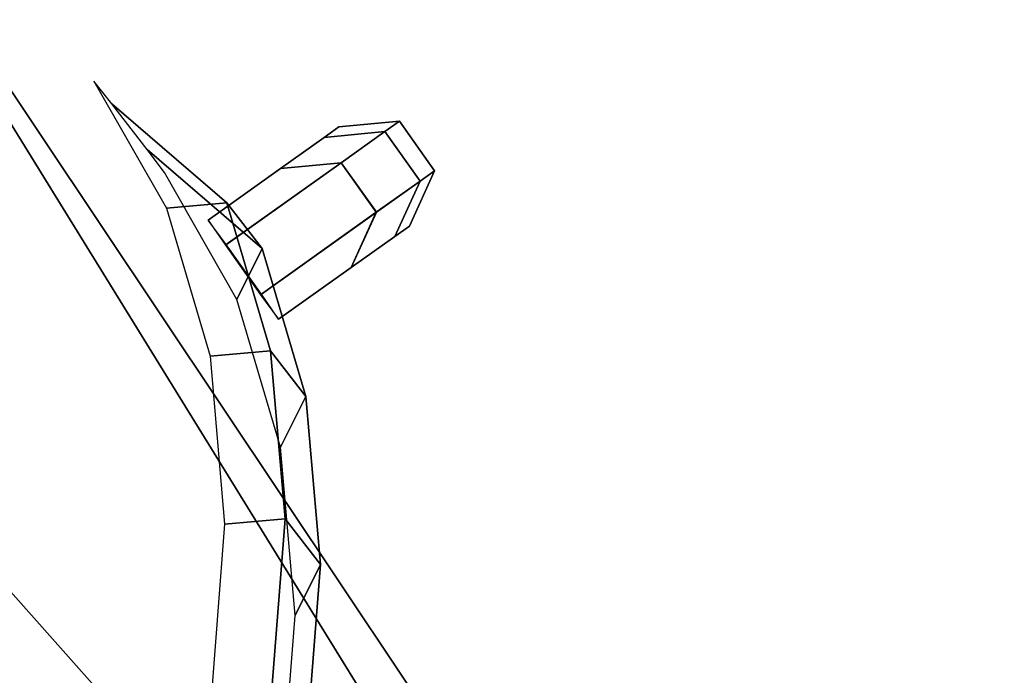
# Model space of a CAD drawing. Header units: inches. Extents: x 0 to 23, y -70 to 0.
# Tile 80 of 107: x 22.8776 to 22.9619, y -10.2314 to -10.1753. Entities that reach past the tile are written whole.
import ezdxf

# ---------------------------------------------------------------- set-up
doc = ezdxf.new("R2010")
doc.units = ezdxf.units.IN
doc.header["$MEASUREMENT"] = 0
doc.layers.add('A-FURN-3-ST', color=151, linetype='Continuous')
doc.layers.add('A-FURN-3-STITCH', color=15, linetype='Continuous')

msp = doc.modelspace()

# ---------------------------------------------------------------- meshes
at = {"layer": 'A-FURN-3-ST'}
mesh = msp.add_polyface(dxfattribs=at)
corners = [(22.96194, -10.308665, 17.452559), (22.96194, -10.308665, 5.452559), (22.853553, -10.146453, 17.452559), (22.853553, -10.146453, 5.452559), (22.691342, -10.038067, 17.452559), (22.691342, -10.038067, 5.452559), (22.5, -10.000006, 17.452559), (22.5, -10.000006, 5.452559), (22.5, -10.038067, 5.261217), (22.652482, -10.03742, 5.339583), (22.814282, -10.112624, 5.418483), (22.849097, -10.193032, 5.268445), (22.958116, -10.315811, 5.373804), (22.958116, -10.421252, 5.268363), (22.849097, -10.315893, 5.145585), (22.652482, -10.387031, 4.989972), (22.5, -10.308665, 4.990619), (22.686932, -10.238562, 5.06954), (22.5, -10.146453, 5.099005), (22.686932, -10.116988, 5.191115), (22.814282, -10.465931, 5.065176), (22.849097, -10.315893, 17.759533), (22.958116, -10.421252, 17.636754), (22.958116, -10.315811, 17.531313), (22.849097, -10.193032, 17.636673), (22.814282, -10.112624, 17.486634), (22.652482, -10.03742, 17.565534), (22.5, -10.038067, 17.6439), (22.686932, -10.116988, 17.714003), (22.5, -10.146453, 17.806112), (22.686932, -10.238562, 17.835577), (22.5, -10.308665, 17.914498), (22.652482, -10.387031, 17.915145), (22.814282, -10.465931, 17.839941), (0.5, -10.038067, 5.261217), (0.5, -10.146453, 5.099005), (0.5, -10.308665, 4.990619), (0.5, -10.308665, 17.914498), (22.5, -10.500006, 17.952559), (0.5, -10.146453, 17.806112), (0.5, -10.038067, 17.6439), (0.5, -10.000006, 17.452559)]
mesh.append_faces([[corners[k] for k in face] for face in [(0, 1, 2), (2, 1, 3), (2, 3, 4), (4, 3, 5), (4, 5, 6), (6, 5, 7), (8, 7, 9), (9, 7, 5), (9, 5, 10), (10, 5, 3), (10, 3, 11), (11, 3, 12), (11, 12, 13, 14), (1, 12, 3), (15, 16, 17), (17, 16, 18), (17, 18, 19), (19, 18, 8), (19, 8, 9), (19, 9, 10, 11), (19, 11, 14, 17), (17, 14, 20, 15), (21, 22, 23, 24), (24, 23, 2), (2, 23, 0), (24, 2, 25), (25, 2, 4), (25, 4, 26), (26, 4, 6), (26, 6, 27), (26, 27, 28), (28, 27, 29), (28, 29, 30), (30, 29, 31), (30, 31, 32), (30, 32, 33, 21), (30, 21, 24, 28), (28, 24, 25, 26), (34, 7, 8), (35, 8, 18), (36, 18, 16), (37, 38, 31), (39, 31, 29), (40, 29, 27), (41, 27, 6), (6, 7, 41)]])
at = {"layer": 'A-FURN-3-STITCH'}
mesh = msp.add_polymesh((7, 4), dxfattribs=at)
for k, corner in enumerate([(22.88395, -10.271087, 17.668481), (22.885438, -10.273055, 17.667648), (22.888458, -10.276963, 17.665997), (22.889992, -10.278901, 17.665177), (22.890162, -10.25208, 17.634879), (22.895346, -10.251624, 17.635072), (22.898367, -10.255531, 17.63342), (22.896203, -10.259894, 17.631575), (22.893905, -10.234506, 17.60015), (22.899088, -10.23405, 17.600343), (22.902109, -10.237957, 17.598691), (22.899946, -10.24232, 17.596847), (22.895156, -10.218473, 17.564509), (22.900339, -10.218017, 17.564702), (22.90336, -10.221924, 17.56305), (22.901197, -10.226287, 17.561206), (22.893907, -10.204079, 17.528175), (22.899091, -10.203623, 17.528368), (22.902112, -10.20753, 17.526716), (22.899949, -10.211893, 17.524871), (22.890167, -10.191413, 17.491371), (22.895351, -10.190957, 17.491564), (22.898372, -10.194864, 17.489912), (22.896208, -10.199227, 17.488068), (22.883958, -10.180553, 17.454324), (22.88551, -10.182479, 17.45351), (22.888531, -10.186386, 17.451858), (22.89, -10.188367, 17.451021)]):
    mesh.set_mesh_vertex(divmod(k, 4), corner)
mesh = msp.add_polymesh((7, 4), dxfattribs=at)
for k, corner in enumerate([(22.893734, -10.192446, 5.988582), (22.895222, -10.194584, 5.988582), (22.898242, -10.198825, 5.988582), (22.899776, -10.20093, 5.988582), (22.899946, -10.188023, 5.950231), (22.90513, -10.187528, 5.950232), (22.908151, -10.191769, 5.950232), (22.905987, -10.196506, 5.950231), (22.903689, -10.185357, 5.911401), (22.908873, -10.184862, 5.911401), (22.911893, -10.189104, 5.911401), (22.90973, -10.193841, 5.911401), (22.90494, -10.184467, 5.872329), (22.910124, -10.183971, 5.87233), (22.913144, -10.188213, 5.87233), (22.910981, -10.19295, 5.872329), (22.903691, -10.185356, 5.833258), (22.908875, -10.18486, 5.833258), (22.911896, -10.189102, 5.833258), (22.909733, -10.193839, 5.833258), (22.899951, -10.188019, 5.794427), (22.905135, -10.187524, 5.794427), (22.908156, -10.191766, 5.794427), (22.905992, -10.196503, 5.794427), (22.893742, -10.192441, 5.756076), (22.895294, -10.194532, 5.756076), (22.898315, -10.198774, 5.756076), (22.899784, -10.200924, 5.756076)]):
    mesh.set_mesh_vertex(divmod(k, 4), corner)
mesh = msp.add_polymesh((7, 4), dxfattribs=at)
for k, corner in enumerate([(22.893734, -10.192446, 6.291829), (22.895222, -10.194584, 6.291829), (22.898242, -10.198825, 6.291829), (22.899776, -10.20093, 6.291829), (22.899946, -10.188023, 6.253478), (22.90513, -10.187528, 6.253478), (22.908151, -10.191769, 6.253478), (22.905987, -10.196506, 6.253478), (22.903689, -10.185357, 6.214647), (22.908873, -10.184862, 6.214648), (22.911893, -10.189104, 6.214648), (22.90973, -10.193841, 6.214647), (22.90494, -10.184467, 6.175576), (22.910124, -10.183971, 6.175576), (22.913144, -10.188213, 6.175576), (22.910981, -10.19295, 6.175576), (22.903691, -10.185356, 6.136505), (22.908875, -10.18486, 6.136505), (22.911896, -10.189102, 6.136505), (22.909733, -10.193839, 6.136505), (22.899951, -10.188019, 6.097674), (22.905135, -10.187524, 6.097674), (22.908156, -10.191766, 6.097674), (22.905992, -10.196503, 6.097674), (22.893742, -10.192441, 6.059322), (22.895294, -10.194532, 6.059322), (22.898315, -10.198774, 6.059322), (22.899784, -10.200924, 6.059322)]):
    mesh.set_mesh_vertex(divmod(k, 4), corner)
mesh = msp.add_polymesh((7, 4), dxfattribs=at)
for k, corner in enumerate([(22.893734, -10.192446, 6.595075), (22.895222, -10.194584, 6.595075), (22.898242, -10.198825, 6.595075), (22.899776, -10.20093, 6.595075), (22.899946, -10.188023, 6.556724), (22.90513, -10.187528, 6.556725), (22.908151, -10.191769, 6.556725), (22.905987, -10.196506, 6.556724), (22.903689, -10.185357, 6.517894), (22.908873, -10.184862, 6.517894), (22.911893, -10.189104, 6.517894), (22.90973, -10.193841, 6.517894), (22.90494, -10.184467, 6.478823), (22.910124, -10.183971, 6.478823), (22.913144, -10.188213, 6.478823), (22.910981, -10.19295, 6.478823), (22.903691, -10.185356, 6.439751), (22.908875, -10.18486, 6.439751), (22.911896, -10.189102, 6.439751), (22.909733, -10.193839, 6.439751), (22.899951, -10.188019, 6.40092), (22.905135, -10.187524, 6.40092), (22.908156, -10.191766, 6.40092), (22.905992, -10.196503, 6.40092), (22.893742, -10.192441, 6.362569), (22.895294, -10.194532, 6.362569), (22.898315, -10.198774, 6.362569), (22.899784, -10.200924, 6.362569)]):
    mesh.set_mesh_vertex(divmod(k, 4), corner)
mesh = msp.add_polymesh((7, 4), dxfattribs=at)
for k, corner in enumerate([(22.893734, -10.192446, 6.898322), (22.895222, -10.194584, 6.898322), (22.898242, -10.198825, 6.898322), (22.899776, -10.20093, 6.898322), (22.899946, -10.188023, 6.859971), (22.90513, -10.187528, 6.859971), (22.908151, -10.191769, 6.859971), (22.905987, -10.196506, 6.859971), (22.903689, -10.185357, 6.82114), (22.908873, -10.184862, 6.821141), (22.911893, -10.189104, 6.821141), (22.90973, -10.193841, 6.82114), (22.90494, -10.184467, 6.782069), (22.910124, -10.183971, 6.782069), (22.913144, -10.188213, 6.782069), (22.910981, -10.19295, 6.782069), (22.903691, -10.185356, 6.742998), (22.908875, -10.18486, 6.742998), (22.911896, -10.189102, 6.742998), (22.909733, -10.193839, 6.742998), (22.899951, -10.188019, 6.704167), (22.905135, -10.187524, 6.704167), (22.908156, -10.191766, 6.704167), (22.905992, -10.196503, 6.704167), (22.893742, -10.192441, 6.665815), (22.895294, -10.194532, 6.665815), (22.898315, -10.198774, 6.665815), (22.899784, -10.200924, 6.665815)]):
    mesh.set_mesh_vertex(divmod(k, 4), corner)
mesh = msp.add_polymesh((7, 4), dxfattribs=at)
for k, corner in enumerate([(22.893734, -10.192446, 7.201568), (22.895222, -10.194584, 7.201568), (22.898242, -10.198825, 7.201568), (22.899776, -10.20093, 7.201568), (22.899946, -10.188023, 7.163218), (22.90513, -10.187528, 7.163218), (22.908151, -10.191769, 7.163218), (22.905987, -10.196506, 7.163218), (22.903689, -10.185357, 7.124387), (22.908873, -10.184862, 7.124387), (22.911893, -10.189104, 7.124387), (22.90973, -10.193841, 7.124387), (22.90494, -10.184467, 7.085316), (22.910124, -10.183971, 7.085316), (22.913144, -10.188213, 7.085316), (22.910981, -10.19295, 7.085316), (22.903691, -10.185356, 7.046244), (22.908875, -10.18486, 7.046244), (22.911896, -10.189102, 7.046244), (22.909733, -10.193839, 7.046244), (22.899951, -10.188019, 7.007413), (22.905135, -10.187524, 7.007413), (22.908156, -10.191766, 7.007413), (22.905992, -10.196503, 7.007413), (22.893742, -10.192441, 6.969062), (22.895294, -10.194532, 6.969062), (22.898315, -10.198774, 6.969062), (22.899784, -10.200924, 6.969062)]):
    mesh.set_mesh_vertex(divmod(k, 4), corner)
mesh = msp.add_polymesh((7, 4), dxfattribs=at)
for k, corner in enumerate([(22.893734, -10.192446, 7.504815), (22.895222, -10.194584, 7.504815), (22.898242, -10.198825, 7.504815), (22.899776, -10.20093, 7.504815), (22.899946, -10.188023, 7.466464), (22.90513, -10.187528, 7.466464), (22.908151, -10.191769, 7.466464), (22.905987, -10.196506, 7.466464), (22.903689, -10.185357, 7.427633), (22.908873, -10.184862, 7.427634), (22.911893, -10.189104, 7.427634), (22.90973, -10.193841, 7.427633), (22.90494, -10.184467, 7.388562), (22.910124, -10.183971, 7.388562), (22.913144, -10.188213, 7.388562), (22.910981, -10.19295, 7.388562), (22.903691, -10.185356, 7.349491), (22.908875, -10.18486, 7.349491), (22.911896, -10.189102, 7.349491), (22.909733, -10.193839, 7.349491), (22.899951, -10.188019, 7.31066), (22.905135, -10.187524, 7.31066), (22.908156, -10.191766, 7.31066), (22.905992, -10.196503, 7.31066), (22.893742, -10.192441, 7.272308), (22.895294, -10.194532, 7.272308), (22.898315, -10.198774, 7.272308), (22.899784, -10.200924, 7.272308)]):
    mesh.set_mesh_vertex(divmod(k, 4), corner)
mesh = msp.add_polymesh((7, 4), dxfattribs=at)
for k, corner in enumerate([(22.893734, -10.192446, 7.808061), (22.895222, -10.194584, 7.808061), (22.898242, -10.198825, 7.808061), (22.899776, -10.20093, 7.808061), (22.899946, -10.188023, 7.769711), (22.90513, -10.187528, 7.769711), (22.908151, -10.191769, 7.769711), (22.905987, -10.196506, 7.769711), (22.903689, -10.185357, 7.73088), (22.908873, -10.184862, 7.73088), (22.911893, -10.189104, 7.73088), (22.90973, -10.193841, 7.73088), (22.90494, -10.184467, 7.691809), (22.910124, -10.183971, 7.691809), (22.913144, -10.188213, 7.691809), (22.910981, -10.19295, 7.691809), (22.903691, -10.185356, 7.652737), (22.908875, -10.18486, 7.652737), (22.911896, -10.189102, 7.652737), (22.909733, -10.193839, 7.652737), (22.899951, -10.188019, 7.613906), (22.905135, -10.187524, 7.613906), (22.908156, -10.191766, 7.613906), (22.905992, -10.196503, 7.613906), (22.893742, -10.192441, 7.575555), (22.895294, -10.194532, 7.575555), (22.898315, -10.198774, 7.575555), (22.899784, -10.200924, 7.575555)]):
    mesh.set_mesh_vertex(divmod(k, 4), corner)
mesh = msp.add_polymesh((7, 4), dxfattribs=at)
for k, corner in enumerate([(22.893734, -10.192446, 8.111308), (22.895222, -10.194584, 8.111308), (22.898242, -10.198825, 8.111308), (22.899776, -10.20093, 8.111308), (22.899946, -10.188023, 8.072957), (22.90513, -10.187528, 8.072957), (22.908151, -10.191769, 8.072957), (22.905987, -10.196506, 8.072957), (22.903689, -10.185357, 8.034126), (22.908873, -10.184862, 8.034127), (22.911893, -10.189104, 8.034127), (22.90973, -10.193841, 8.034126), (22.90494, -10.184467, 7.995055), (22.910124, -10.183971, 7.995055), (22.913144, -10.188213, 7.995055), (22.910981, -10.19295, 7.995055), (22.903691, -10.185356, 7.955984), (22.908875, -10.18486, 7.955984), (22.911896, -10.189102, 7.955984), (22.909733, -10.193839, 7.955984), (22.899951, -10.188019, 7.917153), (22.905135, -10.187524, 7.917153), (22.908156, -10.191766, 7.917153), (22.905992, -10.196503, 7.917153), (22.893742, -10.192441, 7.878801), (22.895294, -10.194532, 7.878801), (22.898315, -10.198774, 7.878801), (22.899784, -10.200924, 7.878801)]):
    mesh.set_mesh_vertex(divmod(k, 4), corner)
mesh = msp.add_polymesh((7, 4), dxfattribs=at)
for k, corner in enumerate([(22.893734, -10.192446, 8.414554), (22.895222, -10.194584, 8.414554), (22.898242, -10.198825, 8.414554), (22.899776, -10.20093, 8.414554), (22.899946, -10.188023, 8.376204), (22.90513, -10.187528, 8.376204), (22.908151, -10.191769, 8.376204), (22.905987, -10.196506, 8.376204), (22.903689, -10.185357, 8.337373), (22.908873, -10.184862, 8.337373), (22.911893, -10.189104, 8.337373), (22.90973, -10.193841, 8.337373), (22.90494, -10.184467, 8.298302), (22.910124, -10.183971, 8.298302), (22.913144, -10.188213, 8.298302), (22.910981, -10.19295, 8.298302), (22.903691, -10.185356, 8.25923), (22.908875, -10.18486, 8.25923), (22.911896, -10.189102, 8.25923), (22.909733, -10.193839, 8.25923), (22.899951, -10.188019, 8.220399), (22.905135, -10.187524, 8.220399), (22.908156, -10.191766, 8.220399), (22.905992, -10.196503, 8.220399), (22.893742, -10.192441, 8.182048), (22.895294, -10.194532, 8.182048), (22.898315, -10.198774, 8.182048), (22.899784, -10.200924, 8.182048)]):
    mesh.set_mesh_vertex(divmod(k, 4), corner)
mesh = msp.add_polymesh((7, 4), dxfattribs=at)
for k, corner in enumerate([(22.893734, -10.192446, 8.717801), (22.895222, -10.194584, 8.717801), (22.898242, -10.198825, 8.717801), (22.899776, -10.20093, 8.717801), (22.899946, -10.188023, 8.67945), (22.90513, -10.187528, 8.67945), (22.908151, -10.191769, 8.67945), (22.905987, -10.196506, 8.67945), (22.903689, -10.185357, 8.64062), (22.908873, -10.184862, 8.64062), (22.911893, -10.189104, 8.64062), (22.90973, -10.193841, 8.64062), (22.90494, -10.184467, 8.601548), (22.910124, -10.183971, 8.601548), (22.913144, -10.188213, 8.601548), (22.910981, -10.19295, 8.601548), (22.903691, -10.185356, 8.562477), (22.908875, -10.18486, 8.562477), (22.911896, -10.189102, 8.562477), (22.909733, -10.193839, 8.562477), (22.899951, -10.188019, 8.523646), (22.905135, -10.187524, 8.523646), (22.908156, -10.191766, 8.523646), (22.905992, -10.196503, 8.523646), (22.893742, -10.192441, 8.485294), (22.895294, -10.194532, 8.485294), (22.898315, -10.198774, 8.485294), (22.899784, -10.200924, 8.485294)]):
    mesh.set_mesh_vertex(divmod(k, 4), corner)
mesh = msp.add_polymesh((7, 4), dxfattribs=at)
for k, corner in enumerate([(22.893734, -10.192446, 9.021047), (22.895222, -10.194584, 9.021047), (22.898242, -10.198825, 9.021047), (22.899776, -10.20093, 9.021047), (22.899946, -10.188023, 8.982697), (22.90513, -10.187528, 8.982697), (22.908151, -10.191769, 8.982697), (22.905987, -10.196506, 8.982697), (22.903689, -10.185357, 8.943866), (22.908873, -10.184862, 8.943866), (22.911893, -10.189104, 8.943866), (22.90973, -10.193841, 8.943866), (22.90494, -10.184467, 8.904795), (22.910124, -10.183971, 8.904795), (22.913144, -10.188213, 8.904795), (22.910981, -10.19295, 8.904795), (22.903691, -10.185356, 8.865723), (22.908875, -10.18486, 8.865723), (22.911896, -10.189102, 8.865723), (22.909733, -10.193839, 8.865723), (22.899951, -10.188019, 8.826892), (22.905135, -10.187524, 8.826892), (22.908156, -10.191766, 8.826892), (22.905992, -10.196503, 8.826892), (22.893742, -10.192441, 8.788541), (22.895294, -10.194532, 8.788541), (22.898315, -10.198774, 8.788541), (22.899784, -10.200924, 8.788541)]):
    mesh.set_mesh_vertex(divmod(k, 4), corner)
mesh = msp.add_polymesh((7, 4), dxfattribs=at)
for k, corner in enumerate([(22.893734, -10.192446, 9.324294), (22.895222, -10.194584, 9.324294), (22.898242, -10.198825, 9.324294), (22.899776, -10.20093, 9.324294), (22.899946, -10.188023, 9.285943), (22.90513, -10.187528, 9.285943), (22.908151, -10.191769, 9.285943), (22.905987, -10.196506, 9.285943), (22.903689, -10.185357, 9.247113), (22.908873, -10.184862, 9.247113), (22.911893, -10.189104, 9.247113), (22.90973, -10.193841, 9.247113), (22.90494, -10.184467, 9.208041), (22.910124, -10.183971, 9.208041), (22.913144, -10.188213, 9.208041), (22.910981, -10.19295, 9.208041), (22.903691, -10.185356, 9.16897), (22.908875, -10.18486, 9.16897), (22.911896, -10.189102, 9.16897), (22.909733, -10.193839, 9.16897), (22.899951, -10.188019, 9.130139), (22.905135, -10.187524, 9.130139), (22.908156, -10.191766, 9.130139), (22.905992, -10.196503, 9.130139), (22.893742, -10.192441, 9.091787), (22.895294, -10.194532, 9.091787), (22.898315, -10.198774, 9.091787), (22.899784, -10.200924, 9.091787)]):
    mesh.set_mesh_vertex(divmod(k, 4), corner)
mesh = msp.add_polymesh((7, 4), dxfattribs=at)
for k, corner in enumerate([(22.893734, -10.192446, 9.62754), (22.895222, -10.194584, 9.62754), (22.898242, -10.198825, 9.62754), (22.899776, -10.20093, 9.62754), (22.899946, -10.188023, 9.58919), (22.90513, -10.187528, 9.58919), (22.908151, -10.191769, 9.58919), (22.905987, -10.196506, 9.58919), (22.903689, -10.185357, 9.550359), (22.908873, -10.184862, 9.550359), (22.911893, -10.189104, 9.550359), (22.90973, -10.193841, 9.550359), (22.90494, -10.184467, 9.511288), (22.910124, -10.183971, 9.511288), (22.913144, -10.188213, 9.511288), (22.910981, -10.19295, 9.511288), (22.903691, -10.185356, 9.472216), (22.908875, -10.18486, 9.472216), (22.911896, -10.189102, 9.472216), (22.909733, -10.193839, 9.472216), (22.899951, -10.188019, 9.433385), (22.905135, -10.187524, 9.433385), (22.908156, -10.191766, 9.433385), (22.905992, -10.196503, 9.433385), (22.893742, -10.192441, 9.395034), (22.895294, -10.194532, 9.395034), (22.898315, -10.198774, 9.395034), (22.899784, -10.200924, 9.395034)]):
    mesh.set_mesh_vertex(divmod(k, 4), corner)
mesh = msp.add_polymesh((7, 4), dxfattribs=at)
for k, corner in enumerate([(22.893734, -10.192446, 9.930787), (22.895222, -10.194584, 9.930787), (22.898242, -10.198825, 9.930787), (22.899776, -10.20093, 9.930787), (22.899946, -10.188023, 9.892436), (22.90513, -10.187528, 9.892436), (22.908151, -10.191769, 9.892436), (22.905987, -10.196506, 9.892436), (22.903689, -10.185357, 9.853606), (22.908873, -10.184862, 9.853606), (22.911893, -10.189104, 9.853606), (22.90973, -10.193841, 9.853606), (22.90494, -10.184467, 9.814534), (22.910124, -10.183971, 9.814534), (22.913144, -10.188213, 9.814534), (22.910981, -10.19295, 9.814534), (22.903691, -10.185356, 9.775463), (22.908875, -10.18486, 9.775463), (22.911896, -10.189102, 9.775463), (22.909733, -10.193839, 9.775463), (22.899951, -10.188019, 9.736632), (22.905135, -10.187524, 9.736632), (22.908156, -10.191766, 9.736632), (22.905992, -10.196503, 9.736632), (22.893742, -10.192441, 9.69828), (22.895294, -10.194532, 9.69828), (22.898315, -10.198774, 9.69828), (22.899784, -10.200924, 9.69828)]):
    mesh.set_mesh_vertex(divmod(k, 4), corner)
mesh = msp.add_polymesh((7, 4), dxfattribs=at)
for k, corner in enumerate([(22.893734, -10.192446, 10.234034), (22.895222, -10.194584, 10.234034), (22.898242, -10.198825, 10.234034), (22.899776, -10.20093, 10.234034), (22.899946, -10.188023, 10.195683), (22.90513, -10.187528, 10.195683), (22.908151, -10.191769, 10.195683), (22.905987, -10.196506, 10.195683), (22.903689, -10.185357, 10.156852), (22.908873, -10.184862, 10.156852), (22.911893, -10.189104, 10.156852), (22.90973, -10.193841, 10.156852), (22.90494, -10.184467, 10.117781), (22.910124, -10.183971, 10.117781), (22.913144, -10.188213, 10.117781), (22.910981, -10.19295, 10.117781), (22.903691, -10.185356, 10.078709), (22.908875, -10.18486, 10.078709), (22.911896, -10.189102, 10.078709), (22.909733, -10.193839, 10.078709), (22.899951, -10.188019, 10.039878), (22.905135, -10.187524, 10.039878), (22.908156, -10.191766, 10.039878), (22.905992, -10.196503, 10.039878), (22.893742, -10.192441, 10.001527), (22.895294, -10.194532, 10.001527), (22.898315, -10.198774, 10.001527), (22.899784, -10.200924, 10.001527)]):
    mesh.set_mesh_vertex(divmod(k, 4), corner)
mesh = msp.add_polymesh((7, 4), dxfattribs=at)
for k, corner in enumerate([(22.893734, -10.192446, 10.53728), (22.895222, -10.194584, 10.53728), (22.898242, -10.198825, 10.53728), (22.899776, -10.20093, 10.53728), (22.899946, -10.188023, 10.498929), (22.90513, -10.187528, 10.498929), (22.908151, -10.191769, 10.498929), (22.905987, -10.196506, 10.498929), (22.903689, -10.185357, 10.460099), (22.908873, -10.184862, 10.460099), (22.911893, -10.189104, 10.460099), (22.90973, -10.193841, 10.460099), (22.90494, -10.184467, 10.421027), (22.910124, -10.183971, 10.421027), (22.913144, -10.188213, 10.421027), (22.910981, -10.19295, 10.421027), (22.903691, -10.185356, 10.381956), (22.908875, -10.18486, 10.381956), (22.911896, -10.189102, 10.381956), (22.909733, -10.193839, 10.381956), (22.899951, -10.188019, 10.343125), (22.905135, -10.187524, 10.343125), (22.908156, -10.191766, 10.343125), (22.905992, -10.196503, 10.343125), (22.893742, -10.192441, 10.304773), (22.895294, -10.194532, 10.304773), (22.898315, -10.198774, 10.304773), (22.899784, -10.200924, 10.304773)]):
    mesh.set_mesh_vertex(divmod(k, 4), corner)
mesh = msp.add_polymesh((7, 4), dxfattribs=at)
for k, corner in enumerate([(22.893734, -10.192446, 10.840527), (22.895222, -10.194584, 10.840527), (22.898242, -10.198825, 10.840527), (22.899776, -10.20093, 10.840527), (22.899946, -10.188023, 10.802176), (22.90513, -10.187528, 10.802176), (22.908151, -10.191769, 10.802176), (22.905987, -10.196506, 10.802176), (22.903689, -10.185357, 10.763345), (22.908873, -10.184862, 10.763345), (22.911893, -10.189104, 10.763345), (22.90973, -10.193841, 10.763345), (22.90494, -10.184467, 10.724274), (22.910124, -10.183971, 10.724274), (22.913144, -10.188213, 10.724274), (22.910981, -10.19295, 10.724274), (22.903691, -10.185356, 10.685202), (22.908875, -10.18486, 10.685203), (22.911896, -10.189102, 10.685203), (22.909733, -10.193839, 10.685202), (22.899951, -10.188019, 10.646371), (22.905135, -10.187524, 10.646372), (22.908156, -10.191766, 10.646372), (22.905992, -10.196503, 10.646371), (22.893742, -10.192441, 10.60802), (22.895294, -10.194532, 10.60802), (22.898315, -10.198774, 10.60802), (22.899784, -10.200924, 10.60802)]):
    mesh.set_mesh_vertex(divmod(k, 4), corner)
mesh = msp.add_polymesh((7, 4), dxfattribs=at)
for k, corner in enumerate([(22.893734, -10.192446, 11.143773), (22.895222, -10.194584, 11.143773), (22.898242, -10.198825, 11.143773), (22.899776, -10.20093, 11.143773), (22.899946, -10.188023, 11.105422), (22.90513, -10.187528, 11.105423), (22.908151, -10.191769, 11.105423), (22.905987, -10.196506, 11.105422), (22.903689, -10.185357, 11.066592), (22.908873, -10.184862, 11.066592), (22.911893, -10.189104, 11.066592), (22.90973, -10.193841, 11.066592), (22.90494, -10.184467, 11.02752), (22.910124, -10.183971, 11.027521), (22.913144, -10.188213, 11.027521), (22.910981, -10.19295, 11.02752), (22.903691, -10.185356, 10.988449), (22.908875, -10.18486, 10.988449), (22.911896, -10.189102, 10.988449), (22.909733, -10.193839, 10.988449), (22.899951, -10.188019, 10.949618), (22.905135, -10.187524, 10.949618), (22.908156, -10.191766, 10.949618), (22.905992, -10.196503, 10.949618), (22.893742, -10.192441, 10.911267), (22.895294, -10.194532, 10.911267), (22.898315, -10.198774, 10.911267), (22.899784, -10.200924, 10.911267)]):
    mesh.set_mesh_vertex(divmod(k, 4), corner)
mesh = msp.add_polymesh((7, 4), dxfattribs=at)
for k, corner in enumerate([(22.893734, -10.192446, 11.44702), (22.895222, -10.194584, 11.44702), (22.898242, -10.198825, 11.44702), (22.899776, -10.20093, 11.44702), (22.899946, -10.188023, 11.408669), (22.90513, -10.187528, 11.408669), (22.908151, -10.191769, 11.408669), (22.905987, -10.196506, 11.408669), (22.903689, -10.185357, 11.369838), (22.908873, -10.184862, 11.369838), (22.911893, -10.189104, 11.369838), (22.90973, -10.193841, 11.369838), (22.90494, -10.184467, 11.330767), (22.910124, -10.183971, 11.330767), (22.913144, -10.188213, 11.330767), (22.910981, -10.19295, 11.330767), (22.903691, -10.185356, 11.291695), (22.908875, -10.18486, 11.291696), (22.911896, -10.189102, 11.291696), (22.909733, -10.193839, 11.291695), (22.899951, -10.188019, 11.252864), (22.905135, -10.187524, 11.252865), (22.908156, -10.191766, 11.252865), (22.905992, -10.196503, 11.252864), (22.893742, -10.192441, 11.214513), (22.895294, -10.194532, 11.214513), (22.898315, -10.198774, 11.214513), (22.899784, -10.200924, 11.214513)]):
    mesh.set_mesh_vertex(divmod(k, 4), corner)
mesh = msp.add_polymesh((7, 4), dxfattribs=at)
for k, corner in enumerate([(22.893734, -10.192446, 11.750266), (22.895222, -10.194584, 11.750266), (22.898242, -10.198825, 11.750266), (22.899776, -10.20093, 11.750266), (22.899946, -10.188023, 11.711915), (22.90513, -10.187528, 11.711916), (22.908151, -10.191769, 11.711916), (22.905987, -10.196506, 11.711915), (22.903689, -10.185357, 11.673085), (22.908873, -10.184862, 11.673085), (22.911893, -10.189104, 11.673085), (22.90973, -10.193841, 11.673085), (22.90494, -10.184467, 11.634013), (22.910124, -10.183971, 11.634014), (22.913144, -10.188213, 11.634014), (22.910981, -10.19295, 11.634013), (22.903691, -10.185356, 11.594942), (22.908875, -10.18486, 11.594942), (22.911896, -10.189102, 11.594942), (22.909733, -10.193839, 11.594942), (22.899951, -10.188019, 11.556111), (22.905135, -10.187524, 11.556111), (22.908156, -10.191766, 11.556111), (22.905992, -10.196503, 11.556111), (22.893742, -10.192441, 11.51776), (22.895294, -10.194532, 11.51776), (22.898315, -10.198774, 11.51776), (22.899784, -10.200924, 11.51776)]):
    mesh.set_mesh_vertex(divmod(k, 4), corner)
mesh = msp.add_polymesh((7, 4), dxfattribs=at)
for k, corner in enumerate([(22.893734, -10.192446, 12.053513), (22.895222, -10.194584, 12.053513), (22.898242, -10.198825, 12.053513), (22.899776, -10.20093, 12.053513), (22.899946, -10.188023, 12.015162), (22.90513, -10.187528, 12.015162), (22.908151, -10.191769, 12.015162), (22.905987, -10.196506, 12.015162), (22.903689, -10.185357, 11.976331), (22.908873, -10.184862, 11.976331), (22.911893, -10.189104, 11.976331), (22.90973, -10.193841, 11.976331), (22.90494, -10.184467, 11.93726), (22.910124, -10.183971, 11.93726), (22.913144, -10.188213, 11.93726), (22.910981, -10.19295, 11.93726), (22.903691, -10.185356, 11.898188), (22.908875, -10.18486, 11.898189), (22.911896, -10.189102, 11.898189), (22.909733, -10.193839, 11.898188), (22.899951, -10.188019, 11.859357), (22.905135, -10.187524, 11.859358), (22.908156, -10.191766, 11.859358), (22.905992, -10.196503, 11.859357), (22.893742, -10.192441, 11.821006), (22.895294, -10.194532, 11.821006), (22.898315, -10.198774, 11.821006), (22.899784, -10.200924, 11.821006)]):
    mesh.set_mesh_vertex(divmod(k, 4), corner)
mesh = msp.add_polymesh((7, 4), dxfattribs=at)
for k, corner in enumerate([(22.893734, -10.192446, 12.356759), (22.895222, -10.194584, 12.356759), (22.898242, -10.198825, 12.356759), (22.899776, -10.20093, 12.356759), (22.899946, -10.188023, 12.318408), (22.90513, -10.187528, 12.318409), (22.908151, -10.191769, 12.318409), (22.905987, -10.196506, 12.318408), (22.903689, -10.185357, 12.279578), (22.908873, -10.184862, 12.279578), (22.911893, -10.189104, 12.279578), (22.90973, -10.193841, 12.279578), (22.90494, -10.184467, 12.240506), (22.910124, -10.183971, 12.240507), (22.913144, -10.188213, 12.240507), (22.910981, -10.19295, 12.240506), (22.903691, -10.185356, 12.201435), (22.908875, -10.18486, 12.201435), (22.911896, -10.189102, 12.201435), (22.909733, -10.193839, 12.201435), (22.899951, -10.188019, 12.162604), (22.905135, -10.187524, 12.162604), (22.908156, -10.191766, 12.162604), (22.905992, -10.196503, 12.162604), (22.893742, -10.192441, 12.124253), (22.895294, -10.194532, 12.124253), (22.898315, -10.198774, 12.124253), (22.899784, -10.200924, 12.124253)]):
    mesh.set_mesh_vertex(divmod(k, 4), corner)
mesh = msp.add_polymesh((7, 4), dxfattribs=at)
for k, corner in enumerate([(22.893734, -10.192446, 12.660006), (22.895222, -10.194584, 12.660006), (22.898242, -10.198825, 12.660006), (22.899776, -10.20093, 12.660006), (22.899946, -10.188023, 12.621655), (22.90513, -10.187528, 12.621655), (22.908151, -10.191769, 12.621655), (22.905987, -10.196506, 12.621655), (22.903689, -10.185357, 12.582824), (22.908873, -10.184862, 12.582825), (22.911893, -10.189104, 12.582825), (22.90973, -10.193841, 12.582824), (22.90494, -10.184467, 12.543753), (22.910124, -10.183971, 12.543753), (22.913144, -10.188213, 12.543753), (22.910981, -10.19295, 12.543753), (22.903691, -10.185356, 12.504681), (22.908875, -10.18486, 12.504682), (22.911896, -10.189102, 12.504682), (22.909733, -10.193839, 12.504681), (22.899951, -10.188019, 12.465851), (22.905135, -10.187524, 12.465851), (22.908156, -10.191766, 12.465851), (22.905992, -10.196503, 12.465851), (22.893742, -10.192441, 12.427499), (22.895294, -10.194532, 12.427499), (22.898315, -10.198774, 12.427499), (22.899784, -10.200924, 12.427499)]):
    mesh.set_mesh_vertex(divmod(k, 4), corner)
mesh = msp.add_polymesh((7, 4), dxfattribs=at)
for k, corner in enumerate([(22.893734, -10.192446, 12.963252), (22.895222, -10.194584, 12.963252), (22.898242, -10.198825, 12.963252), (22.899776, -10.20093, 12.963252), (22.899946, -10.188023, 12.924901), (22.90513, -10.187528, 12.924902), (22.908151, -10.191769, 12.924902), (22.905987, -10.196506, 12.924901), (22.903689, -10.185357, 12.886071), (22.908873, -10.184862, 12.886071), (22.911893, -10.189104, 12.886071), (22.90973, -10.193841, 12.886071), (22.90494, -10.184467, 12.846999), (22.910124, -10.183971, 12.847), (22.913144, -10.188213, 12.847), (22.910981, -10.19295, 12.846999), (22.903691, -10.185356, 12.807928), (22.908875, -10.18486, 12.807928), (22.911896, -10.189102, 12.807928), (22.909733, -10.193839, 12.807928), (22.899951, -10.188019, 12.769097), (22.905135, -10.187524, 12.769097), (22.908156, -10.191766, 12.769097), (22.905992, -10.196503, 12.769097), (22.893742, -10.192441, 12.730746), (22.895294, -10.194532, 12.730746), (22.898315, -10.198774, 12.730746), (22.899784, -10.200924, 12.730746)]):
    mesh.set_mesh_vertex(divmod(k, 4), corner)
mesh = msp.add_polymesh((7, 4), dxfattribs=at)
for k, corner in enumerate([(22.893734, -10.192446, 13.266499), (22.895222, -10.194584, 13.266499), (22.898242, -10.198825, 13.266499), (22.899776, -10.20093, 13.266499), (22.899946, -10.188023, 13.228148), (22.90513, -10.187528, 13.228148), (22.908151, -10.191769, 13.228148), (22.905987, -10.196506, 13.228148), (22.903689, -10.185357, 13.189317), (22.908873, -10.184862, 13.189318), (22.911893, -10.189104, 13.189318), (22.90973, -10.193841, 13.189317), (22.90494, -10.184467, 13.150246), (22.910124, -10.183971, 13.150246), (22.913144, -10.188213, 13.150246), (22.910981, -10.19295, 13.150246), (22.903691, -10.185356, 13.111175), (22.908875, -10.18486, 13.111175), (22.911896, -10.189102, 13.111175), (22.909733, -10.193839, 13.111175), (22.899951, -10.188019, 13.072344), (22.905135, -10.187524, 13.072344), (22.908156, -10.191766, 13.072344), (22.905992, -10.196503, 13.072344), (22.893742, -10.192441, 13.033992), (22.895294, -10.194532, 13.033992), (22.898315, -10.198774, 13.033992), (22.899784, -10.200924, 13.033992)]):
    mesh.set_mesh_vertex(divmod(k, 4), corner)
mesh = msp.add_polymesh((7, 4), dxfattribs=at)
for k, corner in enumerate([(22.893734, -10.192446, 13.569745), (22.895222, -10.194584, 13.569745), (22.898242, -10.198825, 13.569745), (22.899776, -10.20093, 13.569745), (22.899946, -10.188023, 13.531395), (22.90513, -10.187528, 13.531395), (22.908151, -10.191769, 13.531395), (22.905987, -10.196506, 13.531395), (22.903689, -10.185357, 13.492564), (22.908873, -10.184862, 13.492564), (22.911893, -10.189104, 13.492564), (22.90973, -10.193841, 13.492564), (22.90494, -10.184467, 13.453493), (22.910124, -10.183971, 13.453493), (22.913144, -10.188213, 13.453493), (22.910981, -10.19295, 13.453493), (22.903691, -10.185356, 13.414421), (22.908875, -10.18486, 13.414421), (22.911896, -10.189102, 13.414421), (22.909733, -10.193839, 13.414421), (22.899951, -10.188019, 13.37559), (22.905135, -10.187524, 13.37559), (22.908156, -10.191766, 13.37559), (22.905992, -10.196503, 13.37559), (22.893742, -10.192441, 13.337239), (22.895294, -10.194532, 13.337239), (22.898315, -10.198774, 13.337239), (22.899784, -10.200924, 13.337239)]):
    mesh.set_mesh_vertex(divmod(k, 4), corner)
mesh = msp.add_polymesh((7, 4), dxfattribs=at)
for k, corner in enumerate([(22.893734, -10.192446, 13.872992), (22.895222, -10.194584, 13.872992), (22.898242, -10.198825, 13.872992), (22.899776, -10.20093, 13.872992), (22.899946, -10.188023, 13.834641), (22.90513, -10.187528, 13.834641), (22.908151, -10.191769, 13.834641), (22.905987, -10.196506, 13.834641), (22.903689, -10.185357, 13.79581), (22.908873, -10.184862, 13.795811), (22.911893, -10.189104, 13.795811), (22.90973, -10.193841, 13.79581), (22.90494, -10.184467, 13.756739), (22.910124, -10.183971, 13.756739), (22.913144, -10.188213, 13.756739), (22.910981, -10.19295, 13.756739), (22.903691, -10.185356, 13.717668), (22.908875, -10.18486, 13.717668), (22.911896, -10.189102, 13.717668), (22.909733, -10.193839, 13.717668), (22.899951, -10.188019, 13.678837), (22.905135, -10.187524, 13.678837), (22.908156, -10.191766, 13.678837), (22.905992, -10.196503, 13.678837), (22.893742, -10.192441, 13.640485), (22.895294, -10.194532, 13.640485), (22.898315, -10.198774, 13.640485), (22.899784, -10.200924, 13.640485)]):
    mesh.set_mesh_vertex(divmod(k, 4), corner)
mesh = msp.add_polymesh((7, 4), dxfattribs=at)
for k, corner in enumerate([(22.893734, -10.192446, 14.176238), (22.895222, -10.194584, 14.176238), (22.898242, -10.198825, 14.176238), (22.899776, -10.20093, 14.176238), (22.899946, -10.188023, 14.137888), (22.90513, -10.187528, 14.137888), (22.908151, -10.191769, 14.137888), (22.905987, -10.196506, 14.137888), (22.903689, -10.185357, 14.099057), (22.908873, -10.184862, 14.099057), (22.911893, -10.189104, 14.099057), (22.90973, -10.193841, 14.099057), (22.90494, -10.184467, 14.059986), (22.910124, -10.183971, 14.059986), (22.913144, -10.188213, 14.059986), (22.910981, -10.19295, 14.059986), (22.903691, -10.185356, 14.020914), (22.908875, -10.18486, 14.020914), (22.911896, -10.189102, 14.020914), (22.909733, -10.193839, 14.020914), (22.899951, -10.188019, 13.982083), (22.905135, -10.187524, 13.982083), (22.908156, -10.191766, 13.982083), (22.905992, -10.196503, 13.982083), (22.893742, -10.192441, 13.943732), (22.895294, -10.194532, 13.943732), (22.898315, -10.198774, 13.943732), (22.899784, -10.200924, 13.943732)]):
    mesh.set_mesh_vertex(divmod(k, 4), corner)
mesh = msp.add_polymesh((7, 4), dxfattribs=at)
for k, corner in enumerate([(22.893734, -10.192446, 14.479485), (22.895222, -10.194584, 14.479485), (22.898242, -10.198825, 14.479485), (22.899776, -10.20093, 14.479485), (22.899946, -10.188023, 14.441134), (22.90513, -10.187528, 14.441134), (22.908151, -10.191769, 14.441134), (22.905987, -10.196506, 14.441134), (22.903689, -10.185357, 14.402303), (22.908873, -10.184862, 14.402304), (22.911893, -10.189104, 14.402304), (22.90973, -10.193841, 14.402303), (22.90494, -10.184467, 14.363232), (22.910124, -10.183971, 14.363232), (22.913144, -10.188213, 14.363232), (22.910981, -10.19295, 14.363232), (22.903691, -10.185356, 14.324161), (22.908875, -10.18486, 14.324161), (22.911896, -10.189102, 14.324161), (22.909733, -10.193839, 14.324161), (22.899951, -10.188019, 14.28533), (22.905135, -10.187524, 14.28533), (22.908156, -10.191766, 14.28533), (22.905992, -10.196503, 14.28533), (22.893742, -10.192441, 14.246978), (22.895294, -10.194532, 14.246978), (22.898315, -10.198774, 14.246978), (22.899784, -10.200924, 14.246978)]):
    mesh.set_mesh_vertex(divmod(k, 4), corner)
mesh = msp.add_polymesh((7, 4), dxfattribs=at)
for k, corner in enumerate([(22.893734, -10.192446, 14.782731), (22.895222, -10.194584, 14.782731), (22.898242, -10.198825, 14.782731), (22.899776, -10.20093, 14.782731), (22.899946, -10.188023, 14.744381), (22.90513, -10.187528, 14.744381), (22.908151, -10.191769, 14.744381), (22.905987, -10.196506, 14.744381), (22.903689, -10.185357, 14.70555), (22.908873, -10.184862, 14.70555), (22.911893, -10.189104, 14.70555), (22.90973, -10.193841, 14.70555), (22.90494, -10.184467, 14.666479), (22.910124, -10.183971, 14.666479), (22.913144, -10.188213, 14.666479), (22.910981, -10.19295, 14.666479), (22.903691, -10.185356, 14.627407), (22.908875, -10.18486, 14.627407), (22.911896, -10.189102, 14.627407), (22.909733, -10.193839, 14.627407), (22.899951, -10.188019, 14.588576), (22.905135, -10.187524, 14.588576), (22.908156, -10.191766, 14.588576), (22.905992, -10.196503, 14.588576), (22.893742, -10.192441, 14.550225), (22.895294, -10.194532, 14.550225), (22.898315, -10.198774, 14.550225), (22.899784, -10.200924, 14.550225)]):
    mesh.set_mesh_vertex(divmod(k, 4), corner)
mesh = msp.add_polymesh((7, 4), dxfattribs=at)
for k, corner in enumerate([(22.893734, -10.192446, 15.085978), (22.895222, -10.194584, 15.085978), (22.898242, -10.198825, 15.085978), (22.899776, -10.20093, 15.085978), (22.899946, -10.188023, 15.047627), (22.90513, -10.187528, 15.047627), (22.908151, -10.191769, 15.047627), (22.905987, -10.196506, 15.047627), (22.903689, -10.185357, 15.008797), (22.908873, -10.184862, 15.008797), (22.911893, -10.189104, 15.008797), (22.90973, -10.193841, 15.008797), (22.90494, -10.184467, 14.969725), (22.910124, -10.183971, 14.969725), (22.913144, -10.188213, 14.969725), (22.910981, -10.19295, 14.969725), (22.903691, -10.185356, 14.930654), (22.908875, -10.18486, 14.930654), (22.911896, -10.189102, 14.930654), (22.909733, -10.193839, 14.930654), (22.899951, -10.188019, 14.891823), (22.905135, -10.187524, 14.891823), (22.908156, -10.191766, 14.891823), (22.905992, -10.196503, 14.891823), (22.893742, -10.192441, 14.853471), (22.895294, -10.194532, 14.853471), (22.898315, -10.198774, 14.853471), (22.899784, -10.200924, 14.853471)]):
    mesh.set_mesh_vertex(divmod(k, 4), corner)
mesh = msp.add_polymesh((7, 4), dxfattribs=at)
for k, corner in enumerate([(22.893734, -10.192446, 15.389224), (22.895222, -10.194584, 15.389224), (22.898242, -10.198825, 15.389224), (22.899776, -10.20093, 15.389224), (22.899946, -10.188023, 15.350874), (22.90513, -10.187528, 15.350874), (22.908151, -10.191769, 15.350874), (22.905987, -10.196506, 15.350874), (22.903689, -10.185357, 15.312043), (22.908873, -10.184862, 15.312043), (22.911893, -10.189104, 15.312043), (22.90973, -10.193841, 15.312043), (22.90494, -10.184467, 15.272972), (22.910124, -10.183971, 15.272972), (22.913144, -10.188213, 15.272972), (22.910981, -10.19295, 15.272972), (22.903691, -10.185356, 15.2339), (22.908875, -10.18486, 15.2339), (22.911896, -10.189102, 15.2339), (22.909733, -10.193839, 15.2339), (22.899951, -10.188019, 15.195069), (22.905135, -10.187524, 15.195069), (22.908156, -10.191766, 15.195069), (22.905992, -10.196503, 15.195069), (22.893742, -10.192441, 15.156718), (22.895294, -10.194532, 15.156718), (22.898315, -10.198774, 15.156718), (22.899784, -10.200924, 15.156718)]):
    mesh.set_mesh_vertex(divmod(k, 4), corner)
mesh = msp.add_polymesh((7, 4), dxfattribs=at)
for k, corner in enumerate([(22.893734, -10.192446, 15.692471), (22.895222, -10.194584, 15.692471), (22.898242, -10.198825, 15.692471), (22.899776, -10.20093, 15.692471), (22.899946, -10.188023, 15.65412), (22.90513, -10.187528, 15.65412), (22.908151, -10.191769, 15.65412), (22.905987, -10.196506, 15.65412), (22.903689, -10.185357, 15.61529), (22.908873, -10.184862, 15.61529), (22.911893, -10.189104, 15.61529), (22.90973, -10.193841, 15.61529), (22.90494, -10.184467, 15.576218), (22.910124, -10.183971, 15.576218), (22.913144, -10.188213, 15.576218), (22.910981, -10.19295, 15.576218), (22.903691, -10.185356, 15.537147), (22.908875, -10.18486, 15.537147), (22.911896, -10.189102, 15.537147), (22.909733, -10.193839, 15.537147), (22.899951, -10.188019, 15.498316), (22.905135, -10.187524, 15.498316), (22.908156, -10.191766, 15.498316), (22.905992, -10.196503, 15.498316), (22.893742, -10.192441, 15.459964), (22.895294, -10.194532, 15.459964), (22.898315, -10.198774, 15.459964), (22.899784, -10.200924, 15.459964)]):
    mesh.set_mesh_vertex(divmod(k, 4), corner)
mesh = msp.add_polymesh((7, 4), dxfattribs=at)
for k, corner in enumerate([(22.893734, -10.192446, 15.995717), (22.895222, -10.194584, 15.995717), (22.898242, -10.198825, 15.995717), (22.899776, -10.20093, 15.995717), (22.899946, -10.188023, 15.957367), (22.90513, -10.187528, 15.957367), (22.908151, -10.191769, 15.957367), (22.905987, -10.196506, 15.957367), (22.903689, -10.185357, 15.918536), (22.908873, -10.184862, 15.918536), (22.911893, -10.189104, 15.918536), (22.90973, -10.193841, 15.918536), (22.90494, -10.184467, 15.879465), (22.910124, -10.183971, 15.879465), (22.913144, -10.188213, 15.879465), (22.910981, -10.19295, 15.879465), (22.903691, -10.185356, 15.840393), (22.908875, -10.18486, 15.840393), (22.911896, -10.189102, 15.840393), (22.909733, -10.193839, 15.840393), (22.899951, -10.188019, 15.801562), (22.905135, -10.187524, 15.801562), (22.908156, -10.191766, 15.801562), (22.905992, -10.196503, 15.801562), (22.893742, -10.192441, 15.763211), (22.895294, -10.194532, 15.763211), (22.898315, -10.198774, 15.763211), (22.899784, -10.200924, 15.763211)]):
    mesh.set_mesh_vertex(divmod(k, 4), corner)
mesh = msp.add_polymesh((7, 4), dxfattribs=at)
for k, corner in enumerate([(22.893734, -10.192446, 16.285356), (22.895222, -10.194584, 16.285356), (22.898242, -10.198825, 16.285356), (22.899776, -10.20093, 16.285356), (22.899946, -10.188023, 16.247006), (22.90513, -10.187528, 16.247006), (22.908151, -10.191769, 16.247006), (22.905987, -10.196506, 16.247006), (22.903689, -10.185357, 16.208175), (22.908873, -10.184862, 16.208175), (22.911893, -10.189104, 16.208175), (22.90973, -10.193841, 16.208175), (22.90494, -10.184467, 16.169104), (22.910124, -10.183971, 16.169104), (22.913144, -10.188213, 16.169104), (22.910981, -10.19295, 16.169104), (22.903691, -10.185356, 16.130032), (22.908875, -10.18486, 16.130032), (22.911896, -10.189102, 16.130032), (22.909733, -10.193839, 16.130032), (22.899951, -10.188019, 16.091201), (22.905135, -10.187524, 16.091201), (22.908156, -10.191766, 16.091201), (22.905992, -10.196503, 16.091201), (22.893742, -10.192441, 16.05285), (22.895294, -10.194532, 16.05285), (22.898315, -10.198774, 16.05285), (22.899784, -10.200924, 16.05285)]):
    mesh.set_mesh_vertex(divmod(k, 4), corner)
mesh = msp.add_polymesh((7, 4), dxfattribs=at)
for k, corner in enumerate([(22.893734, -10.192446, 16.574995), (22.895222, -10.194584, 16.574995), (22.898242, -10.198825, 16.574995), (22.899776, -10.20093, 16.574995), (22.899946, -10.188023, 16.536645), (22.90513, -10.187528, 16.536645), (22.908151, -10.191769, 16.536645), (22.905987, -10.196506, 16.536645), (22.903689, -10.185357, 16.497814), (22.908873, -10.184862, 16.497814), (22.911893, -10.189104, 16.497814), (22.90973, -10.193841, 16.497814), (22.90494, -10.184467, 16.458743), (22.910124, -10.183971, 16.458743), (22.913144, -10.188213, 16.458743), (22.910981, -10.19295, 16.458743), (22.903691, -10.185356, 16.419671), (22.908875, -10.18486, 16.419671), (22.911896, -10.189102, 16.419671), (22.909733, -10.193839, 16.419671), (22.899951, -10.188019, 16.38084), (22.905135, -10.187524, 16.38084), (22.908156, -10.191766, 16.38084), (22.905992, -10.196503, 16.38084), (22.893742, -10.192441, 16.342489), (22.895294, -10.194532, 16.342489), (22.898315, -10.198774, 16.342489), (22.899784, -10.200924, 16.342489)]):
    mesh.set_mesh_vertex(divmod(k, 4), corner)
mesh = msp.add_polymesh((7, 4), dxfattribs=at)
for k, corner in enumerate([(22.893734, -10.192446, 16.863), (22.895222, -10.194584, 16.863), (22.898242, -10.198825, 16.863), (22.899776, -10.20093, 16.863), (22.899946, -10.188023, 16.824649), (22.90513, -10.187528, 16.824649), (22.908151, -10.191769, 16.824649), (22.905987, -10.196506, 16.824649), (22.903689, -10.185357, 16.785819), (22.908873, -10.184862, 16.785819), (22.911893, -10.189104, 16.785819), (22.90973, -10.193841, 16.785819), (22.90494, -10.184467, 16.746747), (22.910124, -10.183971, 16.746747), (22.913144, -10.188213, 16.746747), (22.910981, -10.19295, 16.746747), (22.903691, -10.185356, 16.707676), (22.908875, -10.18486, 16.707676), (22.911896, -10.189102, 16.707676), (22.909733, -10.193839, 16.707676), (22.899951, -10.188019, 16.668845), (22.905135, -10.187524, 16.668845), (22.908156, -10.191766, 16.668845), (22.905992, -10.196503, 16.668845), (22.893742, -10.192441, 16.630493), (22.895294, -10.194532, 16.630493), (22.898315, -10.198774, 16.630493), (22.899784, -10.200924, 16.630493)]):
    mesh.set_mesh_vertex(divmod(k, 4), corner)
mesh = msp.add_polymesh((7, 4), dxfattribs=at)
for k, corner in enumerate([(22.893734, -10.192446, 17.151005), (22.895222, -10.194584, 17.151005), (22.898242, -10.198825, 17.151005), (22.899776, -10.20093, 17.151005), (22.899946, -10.188023, 17.112654), (22.90513, -10.187528, 17.112654), (22.908151, -10.191769, 17.112654), (22.905987, -10.196506, 17.112654), (22.903689, -10.185357, 17.073823), (22.908873, -10.184862, 17.073823), (22.911893, -10.189104, 17.073823), (22.90973, -10.193841, 17.073823), (22.90494, -10.184467, 17.034752), (22.910124, -10.183971, 17.034752), (22.913144, -10.188213, 17.034752), (22.910981, -10.19295, 17.034752), (22.903691, -10.185356, 16.99568), (22.908875, -10.18486, 16.995681), (22.911896, -10.189102, 16.995681), (22.909733, -10.193839, 16.99568), (22.899951, -10.188019, 16.956849), (22.905135, -10.187524, 16.95685), (22.908156, -10.191766, 16.95685), (22.905992, -10.196503, 16.956849), (22.893742, -10.192441, 16.918498), (22.895294, -10.194532, 16.918498), (22.898315, -10.198774, 16.918498), (22.899784, -10.200924, 16.918498)]):
    mesh.set_mesh_vertex(divmod(k, 4), corner)
mesh = msp.add_polymesh((7, 4), dxfattribs=at)
for k, corner in enumerate([(22.893734, -10.192446, 17.439009), (22.895222, -10.194584, 17.439009), (22.898242, -10.198825, 17.439009), (22.899776, -10.20093, 17.439009), (22.899946, -10.188023, 17.400659), (22.90513, -10.187528, 17.400659), (22.908151, -10.191769, 17.400659), (22.905987, -10.196506, 17.400659), (22.903689, -10.185357, 17.361828), (22.908873, -10.184862, 17.361828), (22.911893, -10.189104, 17.361828), (22.90973, -10.193841, 17.361828), (22.90494, -10.184467, 17.322757), (22.910124, -10.183971, 17.322757), (22.913144, -10.188213, 17.322757), (22.910981, -10.19295, 17.322757), (22.903691, -10.185356, 17.283685), (22.908875, -10.18486, 17.283685), (22.911896, -10.189102, 17.283685), (22.909733, -10.193839, 17.283685), (22.899951, -10.188019, 17.244854), (22.905135, -10.187524, 17.244854), (22.908156, -10.191766, 17.244854), (22.905992, -10.196503, 17.244854), (22.893742, -10.192441, 17.206503), (22.895294, -10.194532, 17.206503), (22.898315, -10.198774, 17.206503), (22.899784, -10.200924, 17.206503)]):
    mesh.set_mesh_vertex(divmod(k, 4), corner)

doc.saveas('drawing.dxf')
